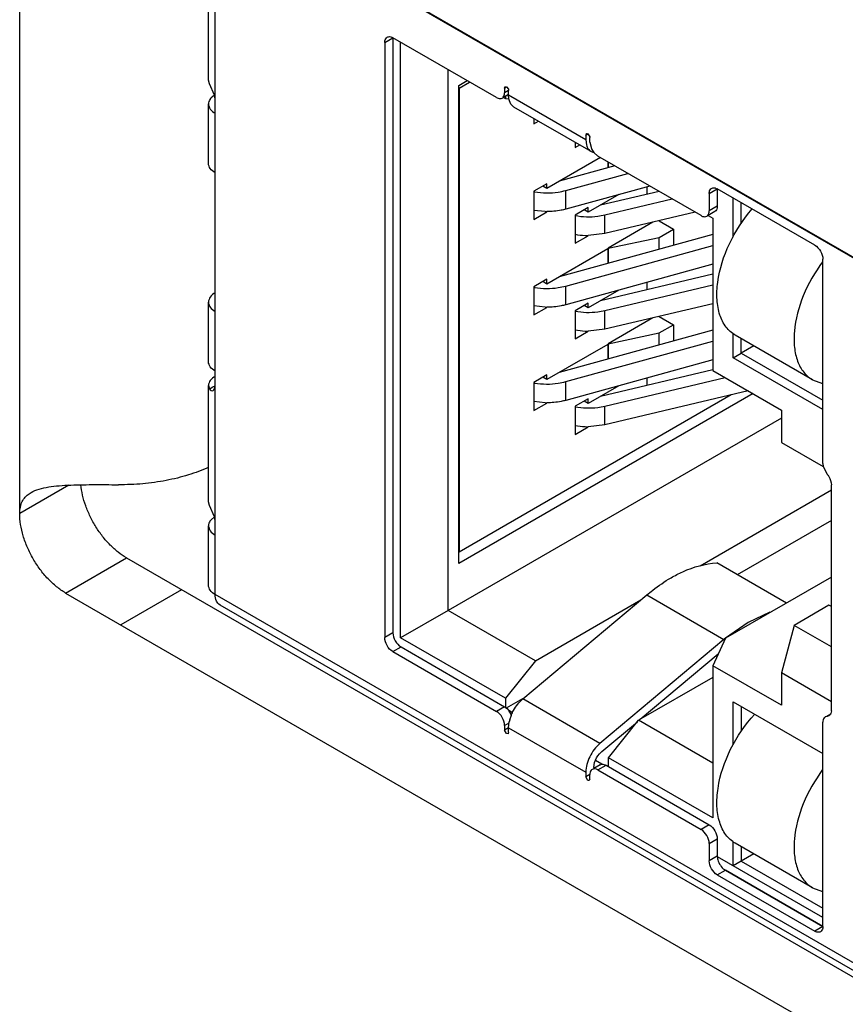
# Model space of a CAD drawing. Header units: inches. Extents: x 0 to 34, y 0 to 22.
# Tile 47 of 88: x 26.723 to 26.865, y 8.367 to 8.536. Entities that reach past the tile are written whole.
import ezdxf

# ---------------------------------------------------------------- set-up
doc = ezdxf.new("R2010")
doc.units = ezdxf.units.IN
doc.header["$LTSCALE"] = 1.87
doc.header["$MEASUREMENT"] = 0
doc.layers.get('0').update_dxf_attribs({"linetype": 'CONTINUOUS'})

msp = doc.modelspace()

# ---------------------------------------------------------------- linework, layer by layer
at = {"color": 3, "linetype": 'CONTINUOUS'}
for p, q in [((26.7309963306, 8.5733431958), (26.8837313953, 8.4851558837)), ((26.7231297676, 8.4514344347), (26.7231297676, 8.5688020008)), ((26.7309963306, 8.4378091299), (26.8837313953, 8.3496218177))]:
    msp.add_line(p, q, dxfattribs=at)
at = {"color": 7, "linetype": 'CONTINUOUS'}
for p, q in [((26.7566505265, 8.5584045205), (26.8707202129, 8.4925421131)), ((26.7566505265, 8.4375412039), (26.7566505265, 8.5584045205)), ((26.7554974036, 8.5257503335), (26.7554974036, 8.5457352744)), ((26.7857073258, 8.5322252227), (26.7870992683, 8.5330289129)), ((26.7870992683, 8.5330289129), (26.7870992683, 8.4309701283)), ((26.8048465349, 8.5227817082), (26.7870992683, 8.5330287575)), ((26.7884216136, 8.4301262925), (26.7884216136, 8.5322652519)), ((26.7857073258, 8.5322252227), (26.7857073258, 8.4301664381)), ((26.7965644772, 8.4348275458), (26.7965644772, 8.5275636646)), ((26.7556419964, 8.5251216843), (26.7554974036, 8.5257503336)), ((26.7983740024, 8.5248322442), (26.7998345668, 8.5256755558)), ((26.756545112, 8.5231929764), (26.7556419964, 8.5251216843)), ((26.7983740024, 8.4428637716), (26.7983740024, 8.5248322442)), ((26.7983740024, 8.5244305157), (26.7984435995, 8.5243903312)), ((26.7984435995, 8.5243903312), (26.8002520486, 8.525434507)), ((26.7984435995, 8.5243903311), (26.7984435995, 8.4448326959)), ((26.8062384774, 8.5243852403), (26.8065864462, 8.5245861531)), ((26.8062384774, 8.5243852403), (26.8062854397, 8.5245596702)), ((26.8062384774, 8.5243852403), (26.8062384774, 8.523585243)), ((26.8069345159, 8.5239871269), (26.8062384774, 8.523585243)), ((26.806437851, 8.5246333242), (26.806586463, 8.524586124)), ((26.806586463, 8.524586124), (26.8068874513, 8.5242121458)), ((26.8068874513, 8.5242121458), (26.8069260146, 8.5240753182)), ((26.8069344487, 8.5231797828), (26.8069344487, 8.5239833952)), ((26.7565159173, 8.5232052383), (26.755924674, 8.522709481)), ((26.7566505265, 8.5225138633), (26.756545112, 8.5231929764)), ((26.8069344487, 8.5233213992), (26.8060496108, 8.5228105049)), ((26.8060496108, 8.5228105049), (26.8063776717, 8.5226210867)), ((26.8063776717, 8.5229999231), (26.8063776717, 8.5226210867)), ((26.8063776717, 8.5226210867), (26.8070124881, 8.5225616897)), ((26.8201579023, 8.5155447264), (26.8069344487, 8.5231797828)), ((26.8069884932, 8.5225426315), (26.8069344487, 8.5231797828)), ((26.7554974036, 8.5114737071), (26.7554974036, 8.5216795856)), ((26.8210750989, 8.5135173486), (26.8078516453, 8.5211524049)), ((26.8112494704, 8.5191905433), (26.8112494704, 8.5182835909)), ((26.8112494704, 8.5182835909), (26.8120348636, 8.5187370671)), ((26.8201579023, 8.5163483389), (26.8202597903, 8.5165736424)), ((26.8201579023, 8.5163483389), (26.8205058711, 8.5165492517)), ((26.8201579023, 8.5163483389), (26.8201579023, 8.5155447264)), ((26.8201579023, 8.5155447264), (26.8202714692, 8.5146453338)), ((26.8203312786, 8.5165957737), (26.8205058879, 8.5165492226)), ((26.8205058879, 8.5165492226), (26.8208454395, 8.5160384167)), ((26.8208538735, 8.5151464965), (26.8208538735, 8.5159464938)), ((26.818348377, 8.5150917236), (26.818348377, 8.5141855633)), ((26.818348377, 8.5141855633), (26.8191330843, 8.5146386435)), ((26.8208538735, 8.5151464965), (26.8211201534, 8.5140473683)), ((26.8226601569, 8.5124963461), (26.8134765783, 8.507193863)), ((26.8210751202, 8.5135173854), (26.8215196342, 8.5133477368)), ((26.8215299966, 8.5133777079), (26.822245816, 8.5127355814)), ((26.8399234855, 8.5025287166), (26.822245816, 8.5127355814)), ((26.8251575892, 8.51105436), (26.8156076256, 8.5084243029)), ((26.823916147, 8.5117711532), (26.823916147, 8.5107124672)), ((26.8240010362, 8.5117221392), (26.8240010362, 8.5107358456)), ((26.8167166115, 8.5068408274), (26.8273725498, 8.5097754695)), ((26.8134765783, 8.5079974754), (26.8112494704, 8.5067115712)), ((26.8134765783, 8.507193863), (26.8127806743, 8.5075956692)), ((26.8134765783, 8.507193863), (26.8134765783, 8.5079974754)), ((26.8311418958, 8.5075990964), (26.8167166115, 8.5036263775)), ((26.8306836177, 8.506205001), (26.8306836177, 8.5074728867)), ((26.841315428, 8.5063056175), (26.8427073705, 8.5071093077)), ((26.8427073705, 8.5071093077), (26.8427073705, 8.5041359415)), ((26.8594106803, 8.4974648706), (26.8427073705, 8.5071091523)), ((26.8112494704, 8.5067115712), (26.8112494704, 8.5018898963)), ((26.8167241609, 8.5036284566), (26.8167241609, 8.5068429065)), ((26.8258514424, 8.5061421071), (26.820575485, 8.5030958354)), ((26.8327208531, 8.5066874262), (26.8226763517, 8.5043088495)), ((26.8234461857, 8.5026484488), (26.8349840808, 8.5053806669)), ((26.841315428, 8.5063056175), (26.841315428, 8.5033322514)), ((26.8454216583, 8.4988554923), (26.8454216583, 8.5055419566)), ((26.820575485, 8.5038994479), (26.818348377, 8.5026135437)), ((26.820575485, 8.5030958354), (26.820575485, 8.5038994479)), ((26.8427073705, 8.5041359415), (26.841315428, 8.5033322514)), ((26.8468136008, 8.5012142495), (26.8468136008, 8.5047382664)), ((26.8131915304, 8.5032181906), (26.8112433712, 8.5034259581)), ((26.8112494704, 8.5018898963), (26.8134765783, 8.5031758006)), ((26.818348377, 8.5026135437), (26.818348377, 8.4977918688)), ((26.820575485, 8.5030958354), (26.819879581, 8.5034976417)), ((26.8389321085, 8.5031011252), (26.8234461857, 8.4994339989)), ((26.8234461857, 8.4994339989), (26.8234461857, 8.5026484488)), ((26.8422997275, 8.5032348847), (26.8411265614, 8.5025575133)), ((26.8411265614, 8.5025575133), (26.8419418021, 8.5020868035)), ((26.8419418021, 8.5020868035), (26.8419418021, 8.475969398)), ((26.8316589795, 8.5013788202), (26.8240010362, 8.4969572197)), ((26.8327198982, 8.5016300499), (26.8351908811, 8.5002033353)), ((26.8327549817, 8.4987968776), (26.8351908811, 8.5002033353)), ((26.8351908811, 8.5002033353), (26.8351908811, 8.497423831)), ((26.8419418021, 8.4992830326), (26.8156076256, 8.4920306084)), ((26.818348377, 8.4977918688), (26.820575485, 8.499077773)), ((26.8234461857, 8.4994339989), (26.8205737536, 8.4991154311)), ((26.8240010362, 8.4969572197), (26.8327549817, 8.4987968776)), ((26.8327549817, 8.496752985), (26.8327549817, 8.4987968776)), ((26.823916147, 8.4968278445), (26.8134765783, 8.4908001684)), ((26.8167166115, 8.4904471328), (26.8419418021, 8.4973941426)), ((26.823916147, 8.4968278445), (26.823916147, 8.4943187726)), ((26.8240010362, 8.4969572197), (26.8240010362, 8.4943421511)), ((26.8419418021, 8.4941796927), (26.8167166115, 8.4872326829)), ((26.8608026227, 8.4600281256), (26.8608026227, 8.4950539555)), ((26.8419418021, 8.492477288), (26.8226763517, 8.487915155)), ((26.8134765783, 8.4916037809), (26.8112494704, 8.4903178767)), ((26.8112494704, 8.4903178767), (26.8112494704, 8.4854962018)), ((26.8134765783, 8.4908001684), (26.8127806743, 8.4912019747)), ((26.8134765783, 8.4908001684), (26.8134765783, 8.4916037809)), ((26.8167241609, 8.487234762), (26.8167241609, 8.4904492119)), ((26.8234461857, 8.4862547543), (26.8419418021, 8.4906345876)), ((26.8306836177, 8.4898113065), (26.8306836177, 8.4910791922)), ((26.8258514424, 8.4897484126), (26.820575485, 8.4867021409)), ((26.7554974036, 8.4774808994), (26.7554974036, 8.4876867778)), ((26.8131915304, 8.486824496), (26.8112433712, 8.4870322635)), ((26.8112494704, 8.4854962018), (26.8134765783, 8.486782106)), ((26.820575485, 8.4875057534), (26.818348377, 8.4862198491)), ((26.820575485, 8.4867021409), (26.819879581, 8.4871039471)), ((26.820575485, 8.4867021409), (26.820575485, 8.4875057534)), ((26.8419418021, 8.4874201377), (26.8234461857, 8.4830403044)), ((26.818348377, 8.4862198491), (26.818348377, 8.4813981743)), ((26.8234461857, 8.4830403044), (26.8234461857, 8.4862547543)), ((26.8316589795, 8.4849851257), (26.8240010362, 8.4805635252)), ((26.8327198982, 8.4852363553), (26.8351908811, 8.4838096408)), ((26.8327549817, 8.4824031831), (26.8351908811, 8.4838096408)), ((26.8351908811, 8.4838096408), (26.8351908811, 8.4810301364)), ((26.8419418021, 8.482889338), (26.8156076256, 8.4756369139)), ((26.818348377, 8.4813981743), (26.820575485, 8.4826840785)), ((26.8234461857, 8.4830403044), (26.8205737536, 8.4827217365)), ((26.8240010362, 8.4805635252), (26.8327549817, 8.4824031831)), ((26.8327549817, 8.4803592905), (26.8327549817, 8.4824031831)), ((26.8454216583, 8.4781389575), (26.8454216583, 8.4822715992)), ((26.8590204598, 8.4743691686), (26.8457970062, 8.482004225)), ((26.823916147, 8.48043415), (26.8134765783, 8.4744064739)), ((26.8167166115, 8.4740534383), (26.8419418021, 8.4810004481)), ((26.823916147, 8.48043415), (26.823916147, 8.4779250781)), ((26.8240010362, 8.4805635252), (26.8240010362, 8.4779484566)), ((26.8468136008, 8.47894257), (26.8468136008, 8.481417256)), ((26.8489566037, 8.480179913), (26.8468136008, 8.47894257)), ((26.8454216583, 8.4781389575), (26.8468136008, 8.47894257)), ((26.8468136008, 8.47894257), (26.8608026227, 8.470865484)), ((26.8419418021, 8.4777859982), (26.8167166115, 8.4708389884)), ((26.8608026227, 8.4692581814), (26.8454216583, 8.4781389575)), ((26.8134765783, 8.4752100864), (26.8112494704, 8.4739241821)), ((26.8134765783, 8.4744064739), (26.8134765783, 8.4752100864)), ((26.8419161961, 8.4760775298), (26.8226763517, 8.4715214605)), ((26.8419418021, 8.475969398), (26.8537037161, 8.4691782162)), ((26.7554974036, 8.4734101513), (26.7556419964, 8.4728180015)), ((26.7554974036, 8.4534252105), (26.7554974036, 8.4734101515)), ((26.7558005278, 8.4728975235), (26.7562407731, 8.4731504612)), ((26.7562407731, 8.4731504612), (26.7566091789, 8.4733544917)), ((26.8112494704, 8.4739241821), (26.8112494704, 8.4691025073)), ((26.8134765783, 8.4744064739), (26.8127806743, 8.4748082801)), ((26.8167241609, 8.4708410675), (26.8167241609, 8.4740555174)), ((26.8258514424, 8.473354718), (26.820575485, 8.4703084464)), ((26.8234461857, 8.4698610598), (26.8440647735, 8.4747436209)), ((26.8306836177, 8.473417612), (26.8306836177, 8.4746854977)), ((26.8590205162, 8.4743692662), (26.8607657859, 8.4737436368)), ((26.7556426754, 8.4728181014), (26.7558005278, 8.4728975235)), ((26.8488263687, 8.4719943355), (26.7983740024, 8.4428637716)), ((26.8451082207, 8.4717762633), (26.7984435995, 8.4448326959)), ((26.8480128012, 8.4724640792), (26.8234461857, 8.4666466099)), ((26.8131915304, 8.4704308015), (26.8112433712, 8.470638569)), ((26.8112494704, 8.4691025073), (26.8134765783, 8.4703884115)), ((26.820575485, 8.4711120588), (26.818348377, 8.4698261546)), ((26.818348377, 8.4698261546), (26.818348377, 8.4650044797)), ((26.820575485, 8.4703084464), (26.819879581, 8.4707102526)), ((26.820575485, 8.4703084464), (26.820575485, 8.4711120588)), ((26.8234461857, 8.4666466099), (26.8234461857, 8.4698610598)), ((26.8537037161, 8.4691782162), (26.8537037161, 8.4636332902)), ((26.8537037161, 8.4678190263), (26.7965644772, 8.4348275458)), ((26.8234461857, 8.4666466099), (26.8205737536, 8.466328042)), ((26.818348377, 8.4650044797), (26.820575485, 8.466290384)), ((26.8537037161, 8.4636332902), (26.8608800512, 8.4594897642)), ((26.8608026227, 8.4600281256), (26.8608709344, 8.4594916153)), ((26.8608709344, 8.4594916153), (26.8615299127, 8.4581960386)), ((26.7315712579, 8.4563084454), (26.7231297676, 8.4514344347)), ((26.8622572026, 8.4176298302), (26.8622572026, 8.4563639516)), ((26.8397463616, 8.4424808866), (26.8622572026, 8.4554783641)), ((26.7556419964, 8.4527965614), (26.7554974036, 8.4534252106)), ((26.756545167, 8.4508675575), (26.7556419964, 8.4527965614)), ((26.7565155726, 8.4508798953), (26.755924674, 8.4503843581)), ((26.7566505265, 8.4501887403), (26.756545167, 8.4508675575)), ((26.8622572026, 8.450254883), (26.8461366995, 8.4409471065)), ((26.7554974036, 8.4391485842), (26.7554974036, 8.4493544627)), ((26.7984435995, 8.4448326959), (26.7983740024, 8.4448728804)), ((26.7309963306, 8.4378091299), (26.7414261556, 8.4438311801)), ((26.7414261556, 8.4438311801), (26.8908788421, 8.357539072)), ((26.8545602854, 8.4360834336), (26.8426462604, 8.4429624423)), ((26.8622572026, 8.4405275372), (26.844099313, 8.4300433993)), ((26.7508837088, 8.4383705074), (26.7404538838, 8.4323484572)), ((26.8707202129, 8.3716787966), (26.7566505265, 8.4375412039)), ((26.8093721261, 8.4196331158), (26.8306081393, 8.4374682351)), ((26.8115278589, 8.4261878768), (26.8296036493, 8.4366246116)), ((26.8306081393, 8.4374682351), (26.8438315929, 8.4298331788)), ((26.8715354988, 8.3698766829), (26.7574658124, 8.4357390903)), ((26.7965644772, 8.4348275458), (26.7884216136, 8.4301262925)), ((26.8115278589, 8.4261878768), (26.7965644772, 8.4348275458)), ((26.8517199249, 8.4344952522), (26.8479967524, 8.4327783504)), ((26.8618465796, 8.4357085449), (26.8558612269, 8.4322526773)), ((26.8622572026, 8.4354714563), (26.8618465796, 8.4357085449)), ((26.8479967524, 8.4327783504), (26.8440963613, 8.4300532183)), ((26.7870992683, 8.4309701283), (26.7857073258, 8.4301664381)), ((26.8558612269, 8.4322526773), (26.8537037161, 8.4240955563)), ((26.8622572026, 8.4285597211), (26.8558612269, 8.4322526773)), ((26.8063776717, 8.4197586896), (26.7884216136, 8.4301262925)), ((26.8438315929, 8.4298331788), (26.8225955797, 8.4119980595)), ((26.844099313, 8.4300433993), (26.8419418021, 8.4253418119)), ((26.7870992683, 8.427755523), (26.7884912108, 8.4285592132)), ((26.7870992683, 8.427755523), (26.8048465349, 8.4175084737)), ((26.7884912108, 8.4285592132), (26.8062384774, 8.4183121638)), ((26.8115278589, 8.4261878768), (26.8063776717, 8.4197586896)), ((26.8295095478, 8.4161565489), (26.8428795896, 8.4273854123)), ((26.8537037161, 8.4185506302), (26.8419418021, 8.4253418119)), ((26.8419418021, 8.4253418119), (26.8419418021, 8.3992244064)), ((26.8419418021, 8.4233347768), (26.8292055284, 8.4159810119)), ((26.8622572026, 8.4191568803), (26.8537037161, 8.4240955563)), ((26.8537037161, 8.4240955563), (26.8537037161, 8.4185506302)), ((26.8063776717, 8.4197586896), (26.8063776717, 8.4182062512)), ((26.8097020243, 8.4199101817), (26.8065387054, 8.418083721)), ((26.8225955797, 8.4119980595), (26.8093721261, 8.4196331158)), ((26.8454216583, 8.4191538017), (26.8608026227, 8.4102730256)), ((26.8454216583, 8.4117438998), (26.8454216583, 8.4191538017)), ((26.8062384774, 8.4183121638), (26.8048465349, 8.4175084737)), ((26.8062384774, 8.4183121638), (26.8066699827, 8.4179838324)), ((26.8066699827, 8.4179838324), (26.8070572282, 8.4175319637)), ((26.8076094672, 8.4172795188), (26.80694457, 8.4176634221)), ((26.8468136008, 8.4183501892), (26.8468136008, 8.414102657)), ((26.8622572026, 8.4176298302), (26.8621688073, 8.4171172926)), ((26.8069344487, 8.4146993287), (26.8070480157, 8.4157298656)), ((26.8071235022, 8.4160458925), (26.807403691, 8.4168741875)), ((26.82290411, 8.4106089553), (26.8290101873, 8.4157371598)), ((26.8240553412, 8.4095518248), (26.8292055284, 8.4159810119)), ((26.8419418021, 8.4086272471), (26.8292055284, 8.4159810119)), ((26.8615299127, 8.4166375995), (26.8612104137, 8.4165461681)), ((26.861489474, 8.4167076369), (26.8621466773, 8.4170870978)), ((26.8620280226, 8.4169252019), (26.8615299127, 8.4166375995)), ((26.8618494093, 8.416729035), (26.8615299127, 8.4166375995)), ((26.862153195, 8.4170802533), (26.8618494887, 8.4167288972)), ((26.8062384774, 8.4150975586), (26.8070286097, 8.4155537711)), ((26.8062384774, 8.4150975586), (26.8062384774, 8.4142975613)), ((26.806934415, 8.4146993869), (26.8062384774, 8.4142975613)), ((26.806586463, 8.4136948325), (26.8062384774, 8.4142975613)), ((26.8069344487, 8.4146993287), (26.8201579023, 8.4070642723)), ((26.8069344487, 8.4138957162), (26.8069344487, 8.4146993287)), ((26.8608026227, 8.3806195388), (26.8608026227, 8.4156453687)), ((26.8068325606, 8.4136704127), (26.806586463, 8.4136948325)), ((26.8069344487, 8.4138957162), (26.8068325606, 8.4136704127)), ((26.8229316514, 8.4084326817), (26.8218263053, 8.4090708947)), ((26.8419418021, 8.3992244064), (26.8240553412, 8.4095518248)), ((26.8240553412, 8.40802493), (26.8240553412, 8.4095518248)), ((26.8215498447, 8.4078679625), (26.8216830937, 8.4087240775)), ((26.8226534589, 8.408363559), (26.8215498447, 8.407726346)), ((26.8215498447, 8.4078679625), (26.8215498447, 8.407726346)), ((26.822245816, 8.4074623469), (26.8236377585, 8.408266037)), ((26.822245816, 8.4074623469), (26.8399234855, 8.397255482)), ((26.8236377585, 8.408266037), (26.841315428, 8.3980591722)), ((26.8201579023, 8.4070642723), (26.8201579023, 8.4062606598)), ((26.8208522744, 8.4066615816), (26.8201579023, 8.4062606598)), ((26.8205058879, 8.4056579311), (26.8201579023, 8.4062606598)), ((26.8207519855, 8.4056335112), (26.8205058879, 8.4056579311)), ((26.8208538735, 8.4058588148), (26.8207519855, 8.4056335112)), ((26.8208538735, 8.4058588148), (26.8208538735, 8.4066588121)), ((26.841315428, 8.3980591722), (26.8399234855, 8.397255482)), ((26.841315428, 8.3948445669), (26.8427073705, 8.3956482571)), ((26.8427073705, 8.3956482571), (26.8427073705, 8.3926748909)), ((26.841315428, 8.3948445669), (26.841315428, 8.3918712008)), ((26.8454216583, 8.391027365), (26.8454216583, 8.3951600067)), ((26.8590204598, 8.3872575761), (26.8457970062, 8.3948926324)), ((26.8468136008, 8.3943056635), (26.8468136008, 8.3918309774)), ((26.8427073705, 8.3926748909), (26.841315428, 8.3918712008)), ((26.8608026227, 8.3821465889), (26.8427184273, 8.3925881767)), ((26.8489566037, 8.3930683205), (26.8468136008, 8.3918309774)), ((26.8468136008, 8.3918309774), (26.8454216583, 8.391027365)), ((26.8468136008, 8.3918309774), (26.8608026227, 8.3837538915)), ((26.8427073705, 8.3894602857), (26.844099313, 8.3902639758)), ((26.8427073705, 8.3894602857), (26.8594106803, 8.379816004)), ((26.8439389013, 8.390367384), (26.844099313, 8.3902639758)), ((26.844099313, 8.3902639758), (26.8608026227, 8.3806196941)), ((26.8608152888, 8.3806414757), (26.8441119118, 8.3902857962)), ((26.8590205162, 8.3872576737), (26.8607657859, 8.3866320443)), ((26.8608026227, 8.3806196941), (26.8594106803, 8.379816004))]:
    msp.add_line(p, q, dxfattribs=at)
for centre, radius, start, end in [((26.8241804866, 8.5154600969), 0.0033706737, 204.7792626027, 218.1553706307), ((26.8134041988, 8.5180401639), 0.0116027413, 259.1914431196, 260.1090838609), ((26.8135450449, 8.5159395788), 0.0127262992, 268.4082177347, 269.6798406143), ((26.8206101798, 8.5113744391), 0.0122581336, 259.3658121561, 267.3754241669), ((26.8206442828, 8.5118490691), 0.0127338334, 267.3199309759, 269.6826529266), ((26.8134041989, 8.5016464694), 0.0116027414, 259.1914431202, 260.1090838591), ((26.8135450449, 8.4995458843), 0.0127262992, 268.4082177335, 269.6798406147), ((26.8206101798, 8.4949807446), 0.0122581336, 259.3658121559, 267.3754241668), ((26.8206442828, 8.4954553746), 0.0127338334, 267.3199309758, 269.6826529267), ((26.8134041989, 8.4852527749), 0.0116027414, 259.1914431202, 260.1090838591), ((26.8135450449, 8.4831521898), 0.0127262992, 268.4082177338, 269.6798406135), ((26.8206101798, 8.47858705), 0.0122581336, 259.3658121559, 267.3754241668), ((26.8206442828, 8.4790616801), 0.0127338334, 267.3199309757, 269.6826529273), ((26.8651718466, 8.4044242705), 0.033181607, 129.4315298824, 130.0259895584), ((26.8042987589, 8.4155851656), 0.0033762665, 22.4582364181, 35.2126485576), ((26.8130127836, 8.4144721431), 0.0060959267, 165.0388454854, 168.0931134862), ((26.8612513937, 8.4174821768), 0.0009873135, 335.9779578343, 338.3107273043)]:
    msp.add_arc(centre, radius, start, end, dxfattribs=at)
for points, knots in [([(26.7857073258, 8.5322252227), (26.7857073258, 8.5323248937), (26.7857293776, 8.5326578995), (26.7859090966, 8.5330072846), (26.7861150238, 8.5331261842)], [0, 0, 0, 0, 0.295357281, 1, 1, 1, 1]), ([(26.7861150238, 8.5331261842), (26.7861799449, 8.5331636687), (26.7865060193, 8.5332823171), (26.7868703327, 8.5331609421), (26.7870992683, 8.5330287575)], [0, 0, 0, 0, 0.2209274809, 1, 1, 1, 1]), ([(26.8062854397, 8.5245596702), (26.8062927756, 8.5245701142), (26.806309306, 8.5245892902), (26.8063296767, 8.5246043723), (26.8063403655, 8.5246105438)], [0, 0, 0, 0, 0.5083727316, 1, 1, 1, 1]), ([(26.8063403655, 8.5246105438), (26.8063510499, 8.5246167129), (26.8063742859, 8.5246268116), (26.8063991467, 8.5246315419), (26.8064118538, 8.5246326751)], [0, 0, 0, 0, 0.4916324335, 1, 1, 1, 1]), ([(26.8064118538, 8.5246326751), (26.8064161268, 8.5246330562), (26.8064247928, 8.5246335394), (26.8064334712, 8.5246334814), (26.806437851, 8.5246333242)], [0, 0, 0, 0, 0.4946560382, 1, 1, 1, 1]), ([(26.8069260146, 8.5240753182), (26.8069287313, 8.5240597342), (26.8069328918, 8.5240291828), (26.8069344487, 8.5239983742), (26.8069344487, 8.5239833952)], [0, 0, 0, 0, 0.5136374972, 1, 1, 1, 1]), ([(26.755924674, 8.522709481), (26.7558570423, 8.5226327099), (26.7556277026, 8.522335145), (26.7554976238, 8.5219534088), (26.7554976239, 8.5216795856)], [0, 0, 0, 0, 0.2720095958, 1, 1, 1, 1]), ([(26.8048465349, 8.5227817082), (26.8049328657, 8.5227318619), (26.8052323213, 8.5225844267), (26.8056248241, 8.5225653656), (26.8058307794, 8.5226842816)], [0, 0, 0, 0, 0.2953639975, 1, 1, 1, 1]), ([(26.8058307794, 8.5226842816), (26.8058956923, 8.5227217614), (26.8061614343, 8.5229448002), (26.8062384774, 8.5233209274), (26.8062384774, 8.523585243)], [0, 0, 0, 0, 0.2209324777, 1, 1, 1, 1]), ([(26.8078516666, 8.5211524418), (26.8077405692, 8.5212166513), (26.8072936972, 8.5215590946), (26.8070641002, 8.5221214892), (26.8069884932, 8.5225426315)], [0, 0, 0, 0, 0.2307074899, 1, 1, 1, 1]), ([(26.7554976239, 8.5216795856), (26.7554976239, 8.5213729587), (26.7557653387, 8.520688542), (26.7563248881, 8.5202602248), (26.7566505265, 8.5200722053)], [0, 0, 0, 0, 0.4491729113, 1, 1, 1, 1]), ([(26.8202597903, 8.5165736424), (26.8202704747, 8.5165798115), (26.8202937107, 8.5165899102), (26.8203185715, 8.5165946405), (26.8203312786, 8.5165957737)], [0, 0, 0, 0, 0.4916324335, 1, 1, 1, 1]), ([(26.8208454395, 8.5160384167), (26.8208481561, 8.5160228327), (26.8208523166, 8.5159922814), (26.8208538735, 8.5159614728), (26.8208538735, 8.5159464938)], [0, 0, 0, 0, 0.5136374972, 1, 1, 1, 1]), ([(26.8202714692, 8.5146453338), (26.8203060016, 8.5145211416), (26.8204608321, 8.5140804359), (26.820781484, 8.5136870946), (26.8210751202, 8.5135173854)], [0, 0, 0, 0, 0.2754032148, 1, 1, 1, 1]), ([(26.7566505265, 8.5098663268), (26.756324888, 8.5100543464), (26.7557653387, 8.5104826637), (26.7554976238, 8.5111670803), (26.7554976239, 8.5114737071)], [0, 0, 0, 0, 0.5508272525, 1, 1, 1, 1]), ([(26.841315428, 8.5063056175), (26.841315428, 8.5064052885), (26.8413374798, 8.5067382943), (26.8415171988, 8.5070876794), (26.841723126, 8.507206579)], [0, 0, 0, 0, 0.295357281, 1, 1, 1, 1]), ([(26.841723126, 8.507206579), (26.841788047, 8.5072440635), (26.8421141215, 8.5073627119), (26.8424784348, 8.5072413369), (26.8427073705, 8.5071091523)], [0, 0, 0, 0, 0.2209274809, 1, 1, 1, 1]), ([(26.8114111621, 8.5066098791), (26.812734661, 8.5063790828), (26.8145553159, 8.5063620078), (26.8162976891, 8.5067254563), (26.8167166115, 8.5068408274)], [0, 0, 0, 0, 0.7556124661, 1, 1, 1, 1]), ([(26.8167166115, 8.5036263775), (26.8164610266, 8.5035559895), (26.8153976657, 8.5033070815), (26.8143003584, 8.5032088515), (26.8134739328, 8.5032134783)], [0, 0, 0, 0, 0.2428683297, 1, 1, 1, 1]), ([(26.8427073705, 8.5041359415), (26.8427073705, 8.5040362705), (26.8426853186, 8.5037032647), (26.8425055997, 8.5033538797), (26.8422996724, 8.5032349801)], [0, 0, 0, 0, 0.295357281, 1, 1, 1, 1]), ([(26.845797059, 8.4820043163), (26.8451860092, 8.482357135), (26.8440551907, 8.4833868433), (26.8430030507, 8.4855557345), (26.8425552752, 8.4882157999), (26.8427688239, 8.4924086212), (26.844543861, 8.4978938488), (26.8471088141, 8.5018663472), (26.8486805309, 8.5036628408)], [0, 0, 0, 0, 0.0877344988, 0.1842244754, 0.2945788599, 0.4197409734, 0.7031994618, 1, 1, 1, 1]), ([(26.8183295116, 8.5025448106), (26.819597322, 8.5023030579), (26.8213474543, 8.5022528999), (26.8230354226, 8.5025511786), (26.8234461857, 8.5026484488)], [0, 0, 0, 0, 0.7535446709, 1, 1, 1, 1]), ([(26.8399234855, 8.5025287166), (26.8400098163, 8.5024788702), (26.8403092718, 8.502331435), (26.8407017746, 8.502312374), (26.84090773, 8.5024312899)], [0, 0, 0, 0, 0.2953639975, 1, 1, 1, 1]), ([(26.84090773, 8.5024312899), (26.8409726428, 8.5024687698), (26.8412383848, 8.5026918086), (26.841315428, 8.5030679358), (26.841315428, 8.5033322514)], [0, 0, 0, 0, 0.2209324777, 1, 1, 1, 1]), ([(26.8594106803, 8.4974648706), (26.8598238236, 8.4972263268), (26.8604765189, 8.4964729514), (26.8608026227, 8.4955310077), (26.8608026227, 8.4950539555)], [0, 0, 0, 0, 0.5000064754, 1, 1, 1, 1]), ([(26.8607665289, 8.4946257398), (26.8594172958, 8.4928333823), (26.8572532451, 8.489020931), (26.855853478, 8.4838710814), (26.8558321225, 8.4800256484), (26.8563460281, 8.4776054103), (26.85738751, 8.4756376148), (26.8584492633, 8.474699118), (26.8590205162, 8.4743692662)], [0, 0, 0, 0, 0.3013419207, 0.5823261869, 0.7056928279, 0.8149281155, 0.9113951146, 1, 1, 1, 1]), ([(26.8114111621, 8.4902161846), (26.812734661, 8.4899853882), (26.8145553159, 8.4899683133), (26.8162976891, 8.4903317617), (26.8167166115, 8.4904471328)], [0, 0, 0, 0, 0.7556124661, 1, 1, 1, 1]), ([(26.7566505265, 8.4892941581), (26.756324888, 8.4891061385), (26.7557653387, 8.4886778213), (26.7554976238, 8.4879934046), (26.7554976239, 8.4876867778)], [0, 0, 0, 0, 0.5508272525, 1, 1, 1, 1]), ([(26.7554976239, 8.4876867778), (26.7554976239, 8.4873801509), (26.7557653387, 8.4866957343), (26.7563248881, 8.4862674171), (26.7566505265, 8.4860793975)], [0, 0, 0, 0, 0.4491729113, 1, 1, 1, 1]), ([(26.8167166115, 8.4872326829), (26.8164610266, 8.4871622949), (26.8153976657, 8.4869133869), (26.8143003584, 8.486815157), (26.8134739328, 8.4868197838)], [0, 0, 0, 0, 0.2428683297, 1, 1, 1, 1]), ([(26.8183295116, 8.4861511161), (26.819597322, 8.4859093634), (26.8213474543, 8.4858592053), (26.8230354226, 8.486157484), (26.8234461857, 8.4862547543)], [0, 0, 0, 0, 0.7535446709, 1, 1, 1, 1]), ([(26.7566505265, 8.4758735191), (26.756324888, 8.4760615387), (26.7557653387, 8.4764898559), (26.7554976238, 8.4771742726), (26.7554976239, 8.4774808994)], [0, 0, 0, 0, 0.5508272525, 1, 1, 1, 1]), ([(26.7566505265, 8.4749648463), (26.7563265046, 8.4747855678), (26.7557697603, 8.4743776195), (26.7554973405, 8.4737085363), (26.7554973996, 8.473410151)], [0, 0, 0, 0, 0.5537811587, 1, 1, 1, 1]), ([(26.7562691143, 8.4725464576), (26.7563277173, 8.4725797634), (26.7565789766, 8.4728056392), (26.7566505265, 8.4731693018), (26.7566505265, 8.4734318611)], [0, 0, 0, 0, 0.204282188, 1, 1, 1, 1]), ([(26.8114111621, 8.47382249), (26.812734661, 8.4735916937), (26.8145553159, 8.4735746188), (26.8162976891, 8.4739380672), (26.8167166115, 8.4740534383)], [0, 0, 0, 0, 0.7556124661, 1, 1, 1, 1]), ([(26.7556419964, 8.4728180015), (26.755702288, 8.4726969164), (26.7558722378, 8.4724703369), (26.7561682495, 8.4724891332), (26.7562691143, 8.4725464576)], [0, 0, 0, 0, 0.5383013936, 1, 1, 1, 1]), ([(26.8167166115, 8.4708389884), (26.8164610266, 8.4707686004), (26.8153976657, 8.4705196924), (26.8143003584, 8.4704214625), (26.8134739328, 8.4704260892)], [0, 0, 0, 0, 0.2428683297, 1, 1, 1, 1]), ([(26.8183295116, 8.4697574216), (26.819597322, 8.4695156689), (26.8213474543, 8.4694655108), (26.8230354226, 8.4697637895), (26.8234461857, 8.4698610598)], [0, 0, 0, 0, 0.7535446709, 1, 1, 1, 1]), ([(26.8615299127, 8.4581960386), (26.8616410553, 8.458062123), (26.8620199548, 8.4575191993), (26.8622572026, 8.4568534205), (26.8622572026, 8.4563639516)], [0, 0, 0, 0, 0.2622901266, 1, 1, 1, 1]), ([(26.7414261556, 8.4438311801), (26.7409290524, 8.4441182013), (26.7399453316, 8.4447981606), (26.7385794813, 8.4460374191), (26.7373054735, 8.4474983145), (26.7361645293, 8.4491336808), (26.7351932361, 8.4508909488), (26.7344228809, 8.4527135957), (26.7338783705, 8.4545425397), (26.7336702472, 8.4557706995), (26.7336128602, 8.4563704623)], [0, 0, 0, 0, 0.1128698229, 0.23416595, 0.3618023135, 0.4932035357, 0.6255344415, 0.7558975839, 0.881528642, 1, 1, 1, 1]), ([(26.755924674, 8.4503843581), (26.7558570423, 8.450307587), (26.7556277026, 8.4500100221), (26.7554976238, 8.4496282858), (26.7554976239, 8.4493544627)], [0, 0, 0, 0, 0.2720095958, 1, 1, 1, 1]), ([(26.7554976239, 8.4493544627), (26.7554976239, 8.4490478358), (26.7557653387, 8.4483634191), (26.7563248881, 8.4479351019), (26.7566505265, 8.4477470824)], [0, 0, 0, 0, 0.4491729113, 1, 1, 1, 1]), ([(26.8347732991, 8.4404136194), (26.8354311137, 8.4407934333), (26.8378892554, 8.4420652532), (26.8406357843, 8.4428727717), (26.8426462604, 8.4429624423)], [0, 0, 0, 0, 0.2740162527, 1, 1, 1, 1]), ([(26.8306081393, 8.4374682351), (26.8309457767, 8.4377518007), (26.8322702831, 8.4388200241), (26.8336815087, 8.4397832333), (26.8347732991, 8.4404136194)], [0, 0, 0, 0, 0.2591150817, 1, 1, 1, 1]), ([(26.7566505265, 8.4375412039), (26.756324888, 8.4377292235), (26.7557653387, 8.4381575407), (26.7554976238, 8.4388419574), (26.7554976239, 8.4391485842)], [0, 0, 0, 0, 0.5508272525, 1, 1, 1, 1]), ([(26.7574659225, 8.435739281), (26.7572004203, 8.4358925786), (26.7567416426, 8.4364665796), (26.7566505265, 8.4371652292), (26.7566505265, 8.4375412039)], [0, 0, 0, 0, 0.4491658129, 1, 1, 1, 1]), ([(26.7870992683, 8.4309701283), (26.7870992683, 8.4304930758), (26.7874253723, 8.429551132), (26.7880780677, 8.4287977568), (26.7884912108, 8.4285592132)], [0, 0, 0, 0, 0.4999938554, 1, 1, 1, 1]), ([(26.7870992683, 8.427755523), (26.7866861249, 8.4279940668), (26.7860334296, 8.4287474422), (26.7857073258, 8.4296893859), (26.7857073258, 8.4301664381)], [0, 0, 0, 0, 0.5000064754, 1, 1, 1, 1]), ([(26.807403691, 8.4168741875), (26.807513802, 8.4171429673), (26.8080062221, 8.4181660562), (26.8087250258, 8.419089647), (26.8093721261, 8.4196331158)], [0, 0, 0, 0, 0.255798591, 1, 1, 1, 1]), ([(26.8062384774, 8.4150975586), (26.8062384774, 8.4155746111), (26.8059123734, 8.4165165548), (26.805259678, 8.41726993), (26.8048465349, 8.4175084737)], [0, 0, 0, 0, 0.4999938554, 1, 1, 1, 1]), ([(26.845797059, 8.3948927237), (26.8451711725, 8.3952541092), (26.8440148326, 8.3963188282), (26.8429611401, 8.3985641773), (26.842541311, 8.4013144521), (26.8428317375, 8.4056348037), (26.8447501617, 8.4112348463), (26.8474672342, 8.4152551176), (26.8491220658, 8.4170417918)], [0, 0, 0, 0, 0.0874909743, 0.1840811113, 0.2949425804, 0.4208392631, 0.7051905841, 1, 1, 1, 1]), ([(26.8612103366, 8.4165463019), (26.8611453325, 8.4165088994), (26.8608795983, 8.4162857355), (26.8608026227, 8.415909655), (26.8608026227, 8.4156453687)], [0, 0, 0, 0, 0.2210442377, 1, 1, 1, 1]), ([(26.8225955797, 8.4119980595), (26.8218608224, 8.4113809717), (26.8207173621, 8.4098368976), (26.8201579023, 8.4079768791), (26.8201579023, 8.4070642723)], [0, 0, 0, 0, 0.5125276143, 1, 1, 1, 1]), ([(26.8216830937, 8.4087240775), (26.8218490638, 8.4092717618), (26.8222294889, 8.4099584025), (26.8227647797, 8.4104919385), (26.82290411, 8.4106089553)], [0, 0, 0, 0, 0.7587604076, 1, 1, 1, 1]), ([(26.8212615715, 8.4075597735), (26.8211966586, 8.4075222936), (26.8209309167, 8.4072992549), (26.8208538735, 8.4069231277), (26.8208538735, 8.4066588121)], [0, 0, 0, 0, 0.2209324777, 1, 1, 1, 1]), ([(26.822245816, 8.4074623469), (26.8221594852, 8.4075121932), (26.8218600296, 8.4076596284), (26.8214675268, 8.4076786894), (26.8212615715, 8.4075597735)], [0, 0, 0, 0, 0.2953639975, 1, 1, 1, 1]), ([(26.822653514, 8.4083634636), (26.822718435, 8.4084009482), (26.8230445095, 8.4085195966), (26.8234088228, 8.4083982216), (26.8236377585, 8.408266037)], [0, 0, 0, 0, 0.2209274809, 1, 1, 1, 1]), ([(26.8607665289, 8.4075141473), (26.8594172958, 8.4057217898), (26.8572532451, 8.4019093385), (26.855853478, 8.3967594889), (26.8558321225, 8.3929140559), (26.8563460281, 8.3904938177), (26.85738751, 8.3885260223), (26.8584492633, 8.3875875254), (26.8590205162, 8.3872576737)], [0, 0, 0, 0, 0.3013419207, 0.5823261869, 0.7056928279, 0.8149281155, 0.9113951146, 1, 1, 1, 1]), ([(26.841315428, 8.3948445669), (26.841315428, 8.3953216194), (26.840989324, 8.3962635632), (26.8403366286, 8.3970169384), (26.8399234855, 8.397255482)], [0, 0, 0, 0, 0.4999938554, 1, 1, 1, 1]), ([(26.841315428, 8.3980591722), (26.8417285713, 8.3978206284), (26.8423812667, 8.397067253), (26.8427073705, 8.3961253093), (26.8427073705, 8.3956482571)], [0, 0, 0, 0, 0.5000064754, 1, 1, 1, 1]), ([(26.8427073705, 8.3926748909), (26.8427073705, 8.3924645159), (26.8428538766, 8.3915835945), (26.8433868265, 8.3907603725), (26.8439389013, 8.390367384)], [0, 0, 0, 0, 0.2368988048, 1, 1, 1, 1]), ([(26.8427073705, 8.3894602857), (26.8422942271, 8.3896988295), (26.8416415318, 8.3904522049), (26.841315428, 8.3913941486), (26.841315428, 8.3918712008)], [0, 0, 0, 0, 0.5000064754, 1, 1, 1, 1]), ([(26.8608026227, 8.3806195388), (26.8608026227, 8.3805198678), (26.8607805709, 8.380186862), (26.860600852, 8.3798374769), (26.8603949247, 8.3797185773)], [0, 0, 0, 0, 0.295357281, 1, 1, 1, 1]), ([(26.8603949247, 8.3797185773), (26.8603300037, 8.3796810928), (26.8600039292, 8.3795624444), (26.8596396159, 8.3796838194), (26.8594106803, 8.379816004)], [0, 0, 0, 0, 0.2209274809, 1, 1, 1, 1])]:
    msp.add_open_spline(points, degree=3, knots=knots, dxfattribs=at)
msp.add_open_spline([(26.7566091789, 8.4733544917), (26.7566200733, 8.4733605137), (26.7566309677, 8.4733665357), (26.7566418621, 8.4733725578)], degree=3, dxfattribs=at)
at = {"color": 3, "linetype": 'CONTINUOUS'}
for points, knots in [([(26.7555109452, 8.4593611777), (26.7543836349, 8.4588540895), (26.751993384, 8.457965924), (26.7482029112, 8.4570301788), (26.7441952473, 8.4564726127), (26.7414590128, 8.4563638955), (26.7400805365, 8.4563760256)], [0, 0, 0, 0, 0.234302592, 0.4819092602, 0.7387019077, 1, 1, 1, 1]), ([(26.7247653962, 8.4548406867), (26.7251690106, 8.4551201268), (26.7261164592, 8.4555654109), (26.7277029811, 8.455957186), (26.7294771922, 8.4561875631), (26.7314074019, 8.456313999), (26.7334637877, 8.4563747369), (26.7356153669, 8.4563950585), (26.7378315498, 8.4563926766), (26.7393271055, 8.4563826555), (26.7400805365, 8.4563760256)], [0, 0, 0, 0, 0.0947215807, 0.1992564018, 0.3145210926, 0.4394610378, 0.5723880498, 0.7114247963, 0.8546187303, 1, 1, 1, 1]), ([(26.7231297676, 8.4514344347), (26.7231297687, 8.4518069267), (26.7231937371, 8.452514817), (26.7235202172, 8.4534831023), (26.7240528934, 8.4542702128), (26.7245185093, 8.454669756), (26.7247653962, 8.4548406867)], [0, 0, 0, 0, 0.2840539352, 0.5373039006, 0.7710103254, 1, 1, 1, 1]), ([(26.7309963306, 8.4378091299), (26.7304577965, 8.4381200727), (26.7293941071, 8.4388657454), (26.7279305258, 8.4402350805), (26.72658175, 8.4418537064), (26.725398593, 8.4436609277), (26.7244250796, 8.445589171), (26.7236977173, 8.4475665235), (26.7232436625, 8.4495186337), (26.7231297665, 8.4508126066), (26.7231297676, 8.4514344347)], [0, 0, 0, 0, 0.1141578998, 0.237329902, 0.3669810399, 0.5000061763, 0.633030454, 0.7626790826, 0.8858471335, 1, 1, 1, 1])]:
    msp.add_open_spline(points, degree=3, knots=knots, dxfattribs=at)

doc.saveas('drawing.dxf')
